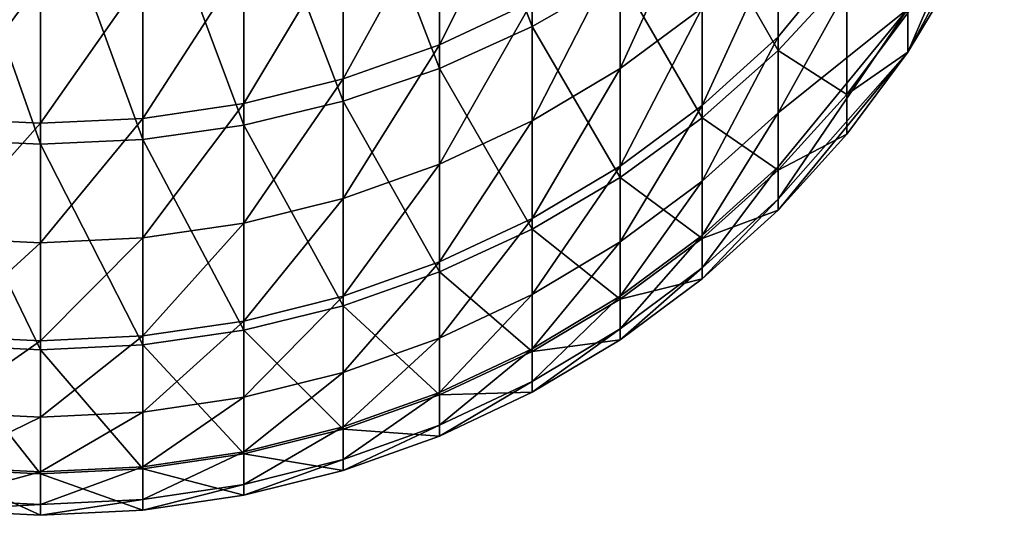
# Model space of a CAD drawing. Header units: metres. Extents: x 1237 to 1550, y -594 to -383.
# Tile 3 of 47: x 1494.66 to 1501.74, y -594.3 to -590.73. Entities that reach past the tile are written whole.
import ezdxf

# ---------------------------------------------------------------- set-up
doc = ezdxf.new("R2010")
doc.units = ezdxf.units.M

msp = doc.modelspace()

# ---------------------------------------------------------------- linework, layer by layer
at = {"layer": 'None'}
for points in [[(1497.683594, -589.051025, -458.307892), (1498.348999, -588.760315, -458.1875), (1498.348999, -590.780884, -452.540588)], [(1498.348999, -590.780884, -452.540588), (1498.348999, -588.760315, -458.1875), (1498.980347, -590.418823, -452.430786)], [(1496.990601, -589.280029, -458.402771), (1497.683594, -589.051025, -458.307892), (1497.683594, -591.08197, -452.631927)], [(1497.683594, -591.08197, -452.631927), (1497.683594, -589.051025, -458.307892), (1498.348999, -590.780884, -452.540588)], [(1496.276611, -589.44519, -458.471161), (1496.990601, -589.280029, -458.402771), (1496.990601, -591.319153, -452.703888)], [(1496.990601, -591.319153, -452.703888), (1496.990601, -589.280029, -458.402771), (1497.683594, -591.08197, -452.631927)], [(1501.743164, -589.668579, -431.791626), (1501.743164, -589.359497, -418.112152), (1501.049927, -590.965271, -431.791626)], [(1501.743164, -589.359497, -418.112152), (1501.049927, -590.654846, -418.053589), (1501.049927, -590.965271, -431.791626)], [(1495.548462, -589.544861, -458.512482), (1496.276611, -589.44519, -458.471161), (1496.276611, -591.490234, -452.755768)], [(1496.276611, -591.490234, -452.755768), (1496.276611, -589.44519, -458.471161), (1496.990601, -591.319153, -452.703888)], [(1494.080078, -591.593506, -452.787109), (1494.080078, -589.544861, -458.512482), (1494.814331, -591.62793, -452.797546)], [(1494.080078, -589.544861, -458.512482), (1494.814331, -589.578125, -458.526245), (1494.814331, -591.62793, -452.797546)], [(1494.814331, -589.578125, -458.526245), (1495.548462, -589.544861, -458.512482), (1495.548462, -591.593506, -452.787109)], [(1494.814331, -591.62793, -452.797546), (1494.814331, -589.578125, -458.526245), (1495.548462, -591.593506, -452.787109)], [(1495.548462, -591.593506, -452.787109), (1495.548462, -589.544861, -458.512482), (1496.276611, -591.490234, -452.755768)], [(1497.683594, -589.897644, -383.457397), (1497.683594, -590.91217, -390.316376), (1498.348999, -589.586975, -383.506958)], [(1497.683594, -590.91217, -390.316376), (1498.348999, -590.600403, -390.358917), (1498.348999, -589.586975, -383.506958)], [(1499.571655, -589.999329, -452.303528), (1500.117065, -589.526367, -452.160034), (1500.117065, -590.952515, -446.467102)], [(1500.117065, -590.952515, -446.467102), (1500.117065, -589.526367, -452.160034), (1500.61145, -590.417664, -446.360718)], [(1501.049927, -590.654846, -418.053589), (1501.049927, -589.724243, -404.343597), (1500.117065, -591.400879, -411.116364)], [(1500.117065, -591.400879, -411.116364), (1501.049927, -589.724243, -404.343597), (1500.117065, -590.856079, -404.241028)], [(1501.049927, -589.724243, -404.343597), (1500.117065, -590.156189, -397.379761), (1500.117065, -590.856079, -404.241028)], [(1501.049927, -590.965271, -431.791626), (1501.428345, -590.333923, -434.799988), (1501.743164, -589.668579, -431.791626)], [(1498.980347, -590.225525, -390.410034), (1498.980347, -591.082886, -397.274658), (1499.571655, -589.791138, -390.469269)], [(1498.980347, -591.082886, -397.274658), (1499.571655, -590.647278, -397.324066), (1499.571655, -589.791138, -390.469269)], [(1497.683594, -589.897644, -383.457397), (1496.990601, -590.142456, -383.418365), (1496.990601, -591.157776, -390.282898)], [(1497.683594, -589.897644, -383.457397), (1496.990601, -591.157776, -390.282898), (1497.683594, -590.91217, -390.316376)], [(1498.980347, -590.418823, -452.430786), (1499.571655, -589.999329, -452.303528), (1499.571655, -591.437256, -446.563538)], [(1499.571655, -591.437256, -446.563538), (1499.571655, -589.999329, -452.303528), (1500.117065, -590.952515, -446.467102)], [(1496.990601, -590.142456, -383.418365), (1496.276611, -591.334839, -390.258728), (1496.990601, -591.157776, -390.282898)], [(1496.276611, -590.31897, -383.390228), (1496.276611, -591.334839, -390.258728), (1496.990601, -590.142456, -383.418365)], [(1500.117065, -590.856079, -404.241028), (1500.117065, -590.156189, -397.379761), (1499.571655, -591.348328, -404.196442)], [(1500.117065, -590.156189, -397.379761), (1499.571655, -590.647278, -397.324066), (1499.571655, -591.348328, -404.196442)], [(1498.348999, -590.600403, -390.358917), (1498.348999, -591.458801, -397.231995), (1498.980347, -590.225525, -390.410034)], [(1498.348999, -591.458801, -397.231995), (1498.980347, -591.082886, -397.274658), (1498.980347, -590.225525, -390.410034)], [(1495.548462, -590.425537, -383.37323), (1495.548462, -591.441772, -390.244141), (1496.276611, -590.31897, -383.390228)], [(1495.548462, -591.441772, -390.244141), (1496.276611, -591.334839, -390.258728), (1496.276611, -590.31897, -383.390228)], [(1501.049927, -590.965271, -434.799988), (1501.049927, -590.682739, -440.550385), (1501.428345, -590.333923, -434.799988)], [(1501.049927, -590.965271, -431.791626), (1501.049927, -590.965271, -434.799988), (1501.428345, -590.333923, -434.799988)], [(1494.814331, -590.461121, -383.367554), (1494.080078, -590.425537, -383.37323), (1494.080078, -591.441772, -390.244141)], [(1494.814331, -590.461121, -383.367554), (1494.814331, -591.477478, -390.239288), (1495.548462, -590.425537, -383.37323)], [(1494.814331, -591.477478, -390.239288), (1495.548462, -591.441772, -390.244141), (1495.548462, -590.425537, -383.37323)], [(1498.348999, -590.780884, -452.540588), (1498.980347, -590.418823, -452.430786), (1498.980347, -591.867188, -446.649048)], [(1498.980347, -591.867188, -446.649048), (1498.980347, -590.418823, -452.430786), (1499.571655, -591.437256, -446.563538)], [(1500.117065, -590.952515, -446.467102), (1500.61145, -590.417664, -446.360718), (1500.61145, -591.271057, -440.608337)], [(1500.61145, -591.271057, -440.608337), (1500.61145, -590.417664, -446.360718), (1501.049927, -590.682739, -440.550385)], [(1494.814331, -591.477478, -390.239288), (1494.814331, -590.461121, -383.367554), (1494.080078, -591.441772, -390.244141)], [(1497.683594, -590.91217, -390.316376), (1497.683594, -591.771423, -397.196533), (1498.348999, -590.600403, -390.358917)], [(1497.683594, -591.771423, -397.196533), (1498.348999, -591.458801, -397.231995), (1498.348999, -590.600403, -390.358917)], [(1499.571655, -591.348328, -404.196442), (1499.571655, -590.647278, -397.324066), (1498.980347, -591.784912, -404.156891)], [(1499.571655, -590.647278, -397.324066), (1498.980347, -591.082886, -397.274658), (1498.980347, -591.784912, -404.156891)], [(1501.049927, -590.965271, -431.791626), (1501.049927, -590.654846, -418.053589), (1500.117065, -592.023804, -424.895172)], [(1501.049927, -590.654846, -418.053589), (1500.117065, -591.790161, -418.002258), (1500.117065, -592.023804, -424.895172)], [(1500.117065, -591.790161, -418.002258), (1501.049927, -590.654846, -418.053589), (1500.117065, -591.400879, -411.116364)], [(1500.61145, -591.271057, -440.608337), (1501.049927, -590.682739, -440.550385), (1501.049927, -590.965271, -434.799988)], [(1497.683594, -591.08197, -452.631927), (1498.348999, -590.780884, -452.540588), (1498.348999, -592.238281, -446.72287)], [(1498.348999, -592.238281, -446.72287), (1498.348999, -590.780884, -452.540588), (1498.980347, -591.867188, -446.649048)], [(1500.117065, -590.856079, -404.241028), (1499.571655, -591.348328, -404.196442), (1499.571655, -591.893982, -411.082916)], [(1500.117065, -591.400879, -411.116364), (1500.117065, -590.856079, -404.241028), (1499.571655, -591.893982, -411.082916)], [(1496.990601, -591.157776, -390.282898), (1496.990601, -592.0177, -397.16861), (1497.683594, -590.91217, -390.316376)], [(1497.683594, -590.91217, -390.316376), (1496.990601, -592.0177, -397.16861), (1497.683594, -591.771423, -397.196533)], [(1499.571655, -591.437256, -446.563538), (1500.117065, -590.952515, -446.467102), (1500.117065, -591.813721, -440.661804)], [(1500.117065, -591.813721, -440.661804), (1500.117065, -590.952515, -446.467102), (1500.61145, -591.271057, -440.608337)], [(1500.117065, -592.023804, -424.895172), (1500.117065, -592.101746, -431.791626), (1501.049927, -590.965271, -431.791626)], [(1500.117065, -592.101746, -431.791626), (1500.61145, -591.556396, -434.799988), (1501.049927, -590.965271, -431.791626)], [(1500.61145, -591.556396, -434.799988), (1500.61145, -591.271057, -440.608337), (1501.049927, -590.965271, -434.799988)], [(1500.61145, -591.556396, -434.799988), (1501.049927, -590.965271, -434.799988), (1501.049927, -590.965271, -431.791626)], [(1496.990601, -591.319153, -452.703888), (1497.683594, -591.08197, -452.631927), (1497.683594, -592.546875, -446.784241)], [(1497.683594, -592.546875, -446.784241), (1497.683594, -591.08197, -452.631927), (1498.348999, -592.238281, -446.72287)], [(1498.980347, -591.784912, -404.156891), (1498.980347, -591.082886, -397.274658), (1498.348999, -592.161743, -404.122742)], [(1498.980347, -591.082886, -397.274658), (1498.348999, -591.458801, -397.231995), (1498.348999, -592.161743, -404.122742)], [(1496.990601, -591.157776, -390.282898), (1496.276611, -591.334839, -390.258728), (1496.276611, -592.195313, -397.148438)], [(1496.276611, -592.195313, -397.148438), (1496.990601, -592.0177, -397.16861), (1496.990601, -591.157776, -390.282898)], [(1500.117065, -591.813721, -440.661804), (1500.61145, -591.271057, -440.608337), (1500.61145, -591.556396, -434.799988)], [(1496.276611, -591.334839, -390.258728), (1495.548462, -592.302551, -397.136292), (1496.276611, -592.195313, -397.148438)], [(1495.548462, -591.441772, -390.244141), (1495.548462, -592.302551, -397.136292), (1496.276611, -591.334839, -390.258728)], [(1496.276611, -591.490234, -452.755768), (1496.990601, -591.319153, -452.703888), (1496.990601, -592.789978, -446.832611)], [(1496.990601, -592.789978, -446.832611), (1496.990601, -591.319153, -452.703888), (1497.683594, -592.546875, -446.784241)], [(1499.571655, -591.348328, -404.196442), (1498.980347, -592.33136, -411.053223), (1499.571655, -591.893982, -411.082916)], [(1498.980347, -591.784912, -404.156891), (1498.980347, -592.33136, -411.053223), (1499.571655, -591.348328, -404.196442)], [(1500.117065, -591.790161, -418.002258), (1500.117065, -591.400879, -411.116364), (1499.571655, -592.283875, -417.97995)], [(1500.117065, -591.400879, -411.116364), (1499.571655, -591.893982, -411.082916), (1499.571655, -592.283875, -417.97995)], [(1494.814331, -591.477478, -390.239288), (1494.080078, -591.441772, -390.244141), (1494.080078, -592.302551, -397.136292)], [(1494.814331, -592.338379, -397.132233), (1494.814331, -591.477478, -390.239288), (1494.080078, -592.302551, -397.136292)], [(1494.814331, -591.477478, -390.239288), (1494.814331, -592.338379, -397.132233), (1495.548462, -591.441772, -390.244141)], [(1494.814331, -592.338379, -397.132233), (1495.548462, -592.302551, -397.136292), (1495.548462, -591.441772, -390.244141)], [(1495.548462, -591.593506, -452.787109), (1496.276611, -591.490234, -452.755768), (1496.276611, -592.965271, -446.867462)], [(1496.276611, -592.965271, -446.867462), (1496.276611, -591.490234, -452.755768), (1496.990601, -592.789978, -446.832611)], [(1498.348999, -592.161743, -404.122742), (1498.348999, -591.458801, -397.231995), (1497.683594, -592.475098, -404.09436)], [(1498.348999, -591.458801, -397.231995), (1497.683594, -591.771423, -397.196533), (1497.683594, -592.475098, -404.09436)], [(1498.980347, -591.867188, -446.649048), (1499.571655, -591.437256, -446.563538), (1499.571655, -592.305603, -440.710236)], [(1499.571655, -592.305603, -440.710236), (1499.571655, -591.437256, -446.563538), (1500.117065, -591.813721, -440.661804)], [(1500.117065, -592.101746, -434.799988), (1500.117065, -591.813721, -440.661804), (1500.61145, -591.556396, -434.799988)], [(1500.117065, -592.101746, -431.791626), (1500.117065, -592.101746, -434.799988), (1500.61145, -591.556396, -434.799988)], [(1494.080078, -593.071106, -446.888519), (1494.080078, -591.593506, -452.787109), (1494.814331, -593.106445, -446.895538)], [(1494.080078, -591.593506, -452.787109), (1494.814331, -591.62793, -452.797546), (1494.814331, -593.106445, -446.895538)], [(1494.814331, -591.62793, -452.797546), (1495.548462, -591.593506, -452.787109), (1495.548462, -593.071106, -446.888519)], [(1494.814331, -593.106445, -446.895538), (1494.814331, -591.62793, -452.797546), (1495.548462, -593.071106, -446.888519)], [(1495.548462, -593.071106, -446.888519), (1495.548462, -591.593506, -452.787109), (1496.276611, -592.965271, -446.867462)], [(1497.683594, -592.475098, -404.09436), (1497.683594, -591.771423, -397.196533), (1496.990601, -592.721924, -404.071991)], [(1497.683594, -591.771423, -397.196533), (1496.990601, -592.0177, -397.16861), (1496.990601, -592.721924, -404.071991)], [(1498.348999, -592.161743, -404.122742), (1498.348999, -592.708801, -411.027588), (1498.980347, -591.784912, -404.156891)], [(1498.348999, -592.708801, -411.027588), (1498.980347, -592.33136, -411.053223), (1498.980347, -591.784912, -404.156891)], [(1500.117065, -592.023804, -424.895172), (1500.117065, -591.790161, -418.002258), (1499.571655, -592.517944, -424.884003)], [(1500.117065, -591.790161, -418.002258), (1499.571655, -592.283875, -417.97995), (1499.571655, -592.517944, -424.884003)], [(1499.571655, -592.305603, -440.710236), (1500.117065, -591.813721, -440.661804), (1500.117065, -592.101746, -434.799988)], [(1498.348999, -592.238281, -446.72287), (1498.980347, -591.867188, -446.649048), (1498.980347, -592.741882, -440.753204)], [(1498.980347, -592.741882, -440.753204), (1498.980347, -591.867188, -446.649048), (1499.571655, -592.305603, -440.710236)], [(1499.571655, -591.893982, -411.082916), (1498.980347, -592.33136, -411.053223), (1498.980347, -592.721863, -417.960144)], [(1499.571655, -592.283875, -417.97995), (1499.571655, -591.893982, -411.082916), (1498.980347, -592.721863, -417.960144)], [(1496.990601, -592.721924, -404.071991), (1496.990601, -592.0177, -397.16861), (1496.276611, -592.899963, -404.055847)], [(1496.990601, -592.0177, -397.16861), (1496.276611, -592.195313, -397.148438), (1496.276611, -592.899963, -404.055847)], [(1499.571655, -592.517944, -424.884003), (1499.571655, -592.595947, -431.791626), (1500.117065, -592.023804, -424.895172)], [(1499.571655, -592.595947, -431.791626), (1500.117065, -592.101746, -431.791626), (1500.117065, -592.023804, -424.895172)], [(1499.571655, -592.595947, -434.799988), (1499.571655, -592.305603, -440.710236), (1500.117065, -592.101746, -434.799988)], [(1499.571655, -592.595947, -431.791626), (1499.571655, -592.595947, -434.799988), (1500.117065, -592.101746, -431.791626)], [(1499.571655, -592.595947, -434.799988), (1500.117065, -592.101746, -434.799988), (1500.117065, -592.101746, -431.791626)], [(1496.276611, -592.195313, -397.148438), (1495.548462, -592.302551, -397.136292), (1495.548462, -593.007446, -404.046112)], [(1496.276611, -592.899963, -404.055847), (1496.276611, -592.195313, -397.148438), (1495.548462, -593.007446, -404.046112)], [(1497.683594, -592.475098, -404.09436), (1497.683594, -593.022705, -411.006287), (1498.348999, -592.161743, -404.122742)], [(1497.683594, -593.022705, -411.006287), (1498.348999, -592.708801, -411.027588), (1498.348999, -592.161743, -404.122742)], [(1497.683594, -592.546875, -446.784241), (1498.348999, -592.238281, -446.72287), (1498.348999, -593.118408, -440.790283)], [(1498.348999, -593.118408, -440.790283), (1498.348999, -592.238281, -446.72287), (1498.980347, -592.741882, -440.753204)], [(1499.571655, -592.517944, -424.884003), (1499.571655, -592.283875, -417.97995), (1498.980347, -592.956238, -424.874115)], [(1499.571655, -592.283875, -417.97995), (1498.980347, -592.721863, -417.960144), (1498.980347, -592.956238, -424.874115)], [(1494.814331, -592.338379, -397.132233), (1494.080078, -592.302551, -397.136292), (1494.080078, -593.007446, -404.046112)], [(1494.814331, -593.043335, -404.042847), (1494.814331, -592.338379, -397.132233), (1494.080078, -593.007446, -404.046112)], [(1495.548462, -592.302551, -397.136292), (1494.814331, -593.043335, -404.042847), (1495.548462, -593.007446, -404.046112)], [(1494.814331, -592.338379, -397.132233), (1494.814331, -593.043335, -404.042847), (1495.548462, -592.302551, -397.136292)], [(1498.980347, -592.33136, -411.053223), (1498.348999, -593.099792, -417.943054), (1498.980347, -592.721863, -417.960144)], [(1498.980347, -592.33136, -411.053223), (1498.348999, -592.708801, -411.027588), (1498.348999, -593.099792, -417.943054)], [(1498.980347, -592.741882, -440.753204), (1499.571655, -592.305603, -440.710236), (1499.571655, -592.595947, -434.799988)], [(1497.683594, -592.475098, -404.09436), (1496.990601, -592.721924, -404.071991), (1496.990601, -593.27002, -410.989502)], [(1497.683594, -593.022705, -411.006287), (1497.683594, -592.475098, -404.09436), (1496.990601, -593.27002, -410.989502)], [(1496.990601, -592.789978, -446.832611), (1497.683594, -592.546875, -446.784241), (1497.683594, -593.431519, -440.821136)], [(1497.683594, -593.431519, -440.821136), (1497.683594, -592.546875, -446.784241), (1498.348999, -593.118408, -440.790283)], [(1498.980347, -592.956238, -424.874115), (1498.980347, -593.034363, -431.791626), (1499.571655, -592.517944, -424.884003)], [(1498.980347, -593.034363, -431.791626), (1499.571655, -592.595947, -431.791626), (1499.571655, -592.517944, -424.884003)], [(1498.980347, -593.034363, -434.799988), (1498.980347, -592.741882, -440.753204), (1499.571655, -592.595947, -434.799988)], [(1498.980347, -593.034363, -431.791626), (1498.980347, -593.034363, -434.799988), (1499.571655, -592.595947, -431.791626)], [(1498.980347, -593.034363, -434.799988), (1499.571655, -592.595947, -434.799988), (1499.571655, -592.595947, -431.791626)], [(1498.348999, -593.099792, -417.943054), (1498.348999, -592.708801, -411.027588), (1497.683594, -593.414124, -417.928833)], [(1498.348999, -592.708801, -411.027588), (1497.683594, -593.022705, -411.006287), (1497.683594, -593.414124, -417.928833)], [(1496.990601, -592.721924, -404.071991), (1496.276611, -593.448364, -410.977386), (1496.990601, -593.27002, -410.989502)], [(1496.276611, -592.899963, -404.055847), (1496.276611, -593.448364, -410.977386), (1496.990601, -592.721924, -404.071991)], [(1498.980347, -592.956238, -424.874115), (1498.980347, -592.721863, -417.960144), (1498.348999, -593.334473, -424.86557)], [(1498.980347, -592.721863, -417.960144), (1498.348999, -593.099792, -417.943054), (1498.348999, -593.334473, -424.86557)], [(1498.348999, -593.118408, -440.790283), (1498.980347, -592.741882, -440.753204), (1498.980347, -593.034363, -434.799988)], [(1496.276611, -592.965271, -446.867462), (1496.990601, -592.789978, -446.832611), (1496.990601, -593.678223, -440.845428)], [(1496.990601, -593.678223, -440.845428), (1496.990601, -592.789978, -446.832611), (1497.683594, -593.431519, -440.821136)], [(1495.548462, -593.007446, -404.046112), (1495.548462, -593.55603, -410.970093), (1496.276611, -592.899963, -404.055847)], [(1495.548462, -593.55603, -410.970093), (1496.276611, -593.448364, -410.977386), (1496.276611, -592.899963, -404.055847)], [(1495.548462, -593.071106, -446.888519), (1496.276611, -592.965271, -446.867462), (1496.276611, -593.856079, -440.862946)], [(1496.276611, -593.856079, -440.862946), (1496.276611, -592.965271, -446.867462), (1496.990601, -593.678223, -440.845428)], [(1498.348999, -593.334473, -424.86557), (1498.348999, -593.41272, -431.791626), (1498.980347, -592.956238, -424.874115)], [(1498.348999, -593.41272, -431.791626), (1498.980347, -593.034363, -431.791626), (1498.980347, -592.956238, -424.874115)], [(1494.814331, -593.043335, -404.042847), (1494.080078, -593.007446, -404.046112), (1494.080078, -593.55603, -410.970093)], [(1494.814331, -593.59198, -410.967651), (1494.814331, -593.043335, -404.042847), (1494.080078, -593.55603, -410.970093)], [(1495.548462, -593.007446, -404.046112), (1494.814331, -593.043335, -404.042847), (1494.814331, -593.59198, -410.967651)], [(1495.548462, -593.007446, -404.046112), (1494.814331, -593.59198, -410.967651), (1495.548462, -593.55603, -410.970093)], [(1497.683594, -593.414124, -417.928833), (1497.683594, -593.022705, -411.006287), (1496.990601, -593.661743, -417.917633)], [(1497.683594, -593.022705, -411.006287), (1496.990601, -593.27002, -410.989502), (1496.990601, -593.661743, -417.917633)], [(1498.348999, -593.41272, -434.799988), (1498.348999, -593.118408, -440.790283), (1498.980347, -593.034363, -434.799988)], [(1498.348999, -593.41272, -431.791626), (1498.348999, -593.41272, -434.799988), (1498.980347, -593.034363, -431.791626)], [(1498.348999, -593.41272, -434.799988), (1498.980347, -593.034363, -434.799988), (1498.980347, -593.034363, -431.791626)], [(1494.080078, -593.963501, -440.873535), (1494.080078, -593.071106, -446.888519), (1494.814331, -593.999329, -440.877045)], [(1494.080078, -593.071106, -446.888519), (1494.814331, -593.106445, -446.895538), (1494.814331, -593.999329, -440.877045)], [(1494.814331, -593.106445, -446.895538), (1495.548462, -593.071106, -446.888519), (1495.548462, -593.963501, -440.873535)], [(1494.814331, -593.999329, -440.877045), (1494.814331, -593.106445, -446.895538), (1495.548462, -593.963501, -440.873535)], [(1495.548462, -593.963501, -440.873535), (1495.548462, -593.071106, -446.888519), (1496.276611, -593.856079, -440.862946)], [(1498.348999, -593.334473, -424.86557), (1498.348999, -593.099792, -417.943054), (1497.683594, -593.648987, -424.858459)], [(1498.348999, -593.099792, -417.943054), (1497.683594, -593.414124, -417.928833), (1497.683594, -593.648987, -424.858459)], [(1497.683594, -593.431519, -440.821136), (1498.348999, -593.118408, -440.790283), (1498.348999, -593.41272, -434.799988)], [(1496.990601, -593.27002, -410.989502), (1496.276611, -593.448364, -410.977386), (1496.276611, -593.840332, -417.909576)], [(1496.990601, -593.661743, -417.917633), (1496.990601, -593.27002, -410.989502), (1496.276611, -593.840332, -417.909576)], [(1497.683594, -593.648987, -424.858459), (1497.683594, -593.727356, -431.791626), (1498.348999, -593.334473, -424.86557)], [(1497.683594, -593.727356, -431.791626), (1498.348999, -593.41272, -431.791626), (1498.348999, -593.334473, -424.86557)], [(1497.683594, -593.648987, -424.858459), (1497.683594, -593.414124, -417.928833), (1496.990601, -593.896851, -424.852875)], [(1497.683594, -593.414124, -417.928833), (1496.990601, -593.661743, -417.917633), (1496.990601, -593.896851, -424.852875)], [(1497.683594, -593.727356, -434.799988), (1497.683594, -593.431519, -440.821136), (1498.348999, -593.41272, -434.799988)], [(1497.683594, -593.727356, -431.791626), (1497.683594, -593.727356, -434.799988), (1498.348999, -593.41272, -431.791626)], [(1497.683594, -593.727356, -434.799988), (1498.348999, -593.41272, -434.799988), (1498.348999, -593.41272, -431.791626)], [(1496.276611, -593.448364, -410.977386), (1495.548462, -593.94812, -417.904694), (1496.276611, -593.840332, -417.909576)], [(1496.276611, -593.448364, -410.977386), (1495.548462, -593.55603, -410.970093), (1495.548462, -593.94812, -417.904694)], [(1496.990601, -593.678223, -440.845428), (1497.683594, -593.431519, -440.821136), (1497.683594, -593.727356, -434.799988)], [(1494.814331, -593.59198, -410.967651), (1494.080078, -593.55603, -410.970093), (1494.080078, -593.94812, -417.904694)], [(1494.814331, -593.59198, -410.967651), (1494.814331, -593.98407, -417.903076), (1495.548462, -593.55603, -410.970093)], [(1495.548462, -593.55603, -410.970093), (1494.814331, -593.98407, -417.903076), (1495.548462, -593.94812, -417.904694)], [(1494.814331, -593.98407, -417.903076), (1494.814331, -593.59198, -410.967651), (1494.080078, -593.94812, -417.904694)], [(1496.990601, -593.896851, -424.852875), (1496.990601, -593.661743, -417.917633), (1496.276611, -594.075562, -424.848816)], [(1496.990601, -593.661743, -417.917633), (1496.276611, -593.840332, -417.909576), (1496.276611, -594.075562, -424.848816)], [(1496.276611, -593.856079, -440.862946), (1496.990601, -593.678223, -440.845428), (1496.990601, -593.97522, -434.799988)], [(1496.990601, -593.896851, -424.852875), (1496.990601, -593.97522, -431.791626), (1497.683594, -593.648987, -424.858459)], [(1496.990601, -593.97522, -431.791626), (1497.683594, -593.727356, -431.791626), (1497.683594, -593.648987, -424.858459)], [(1496.990601, -593.97522, -434.799988), (1496.990601, -593.678223, -440.845428), (1497.683594, -593.727356, -434.799988)], [(1496.990601, -593.97522, -431.791626), (1496.990601, -593.97522, -434.799988), (1497.683594, -593.727356, -431.791626)], [(1496.990601, -593.97522, -434.799988), (1497.683594, -593.727356, -434.799988), (1497.683594, -593.727356, -431.791626)], [(1496.276611, -594.075562, -424.848816), (1496.276611, -593.840332, -417.909576), (1495.548462, -594.183411, -424.846375)], [(1496.276611, -593.840332, -417.909576), (1495.548462, -593.94812, -417.904694), (1495.548462, -594.183411, -424.846375)], [(1495.548462, -593.963501, -440.873535), (1496.276611, -593.856079, -440.862946), (1496.276611, -594.153992, -434.799988)], [(1496.276611, -594.153992, -434.799988), (1496.276611, -593.856079, -440.862946), (1496.990601, -593.97522, -434.799988)], [(1496.276611, -594.075562, -424.848816), (1496.276611, -594.153992, -431.791626), (1496.990601, -593.896851, -424.852875)], [(1496.276611, -594.153992, -431.791626), (1496.990601, -593.97522, -431.791626), (1496.990601, -593.896851, -424.852875)], [(1494.814331, -593.98407, -417.903076), (1494.080078, -593.94812, -417.904694), (1494.080078, -594.183411, -424.846375)], [(1494.814331, -593.999329, -440.877045), (1494.814331, -594.297913, -434.799988), (1494.080078, -593.963501, -440.873535)], [(1494.814331, -594.297913, -434.799988), (1494.080078, -594.261902, -434.799988), (1494.080078, -593.963501, -440.873535)], [(1494.814331, -594.219421, -424.845581), (1494.814331, -593.98407, -417.903076), (1494.080078, -594.183411, -424.846375)], [(1494.814331, -593.98407, -417.903076), (1494.814331, -594.219421, -424.845581), (1495.548462, -593.94812, -417.904694)], [(1495.548462, -593.94812, -417.904694), (1494.814331, -594.219421, -424.845581), (1495.548462, -594.183411, -424.846375)], [(1494.814331, -593.999329, -440.877045), (1495.548462, -593.963501, -440.873535), (1495.548462, -594.261902, -434.799988)], [(1495.548462, -594.261902, -434.799988), (1495.548462, -593.963501, -440.873535), (1496.276611, -594.153992, -434.799988)], [(1496.276611, -594.153992, -431.791626), (1496.276611, -594.153992, -434.799988), (1496.990601, -593.97522, -431.791626)], [(1496.276611, -594.153992, -434.799988), (1496.990601, -593.97522, -434.799988), (1496.990601, -593.97522, -431.791626)], [(1494.814331, -594.297913, -434.799988), (1494.814331, -593.999329, -440.877045), (1495.548462, -594.261902, -434.799988)], [(1495.548462, -594.183411, -424.846375), (1495.548462, -594.261902, -431.791626), (1496.276611, -594.075562, -424.848816)], [(1495.548462, -594.261902, -431.791626), (1496.276611, -594.153992, -431.791626), (1496.276611, -594.075562, -424.848816)], [(1494.814331, -594.219421, -424.845581), (1494.080078, -594.183411, -424.846375), (1494.080078, -594.261902, -431.791626)], [(1494.814331, -594.219421, -424.845581), (1494.814331, -594.297913, -431.791626), (1495.548462, -594.183411, -424.846375)], [(1495.548462, -594.183411, -424.846375), (1494.814331, -594.297913, -431.791626), (1495.548462, -594.261902, -431.791626)], [(1495.548462, -594.261902, -431.791626), (1495.548462, -594.261902, -434.799988), (1496.276611, -594.153992, -431.791626)], [(1495.548462, -594.261902, -434.799988), (1496.276611, -594.153992, -434.799988), (1496.276611, -594.153992, -431.791626)], [(1494.814331, -594.297913, -431.791626), (1494.814331, -594.219421, -424.845581), (1494.080078, -594.261902, -431.791626)], [(1494.814331, -594.297913, -434.799988), (1494.814331, -594.297913, -431.791626), (1494.080078, -594.261902, -434.799988)], [(1494.814331, -594.297913, -431.791626), (1494.080078, -594.261902, -431.791626), (1494.080078, -594.261902, -434.799988)], [(1494.814331, -594.297913, -431.791626), (1494.814331, -594.297913, -434.799988), (1495.548462, -594.261902, -431.791626)], [(1494.814331, -594.297913, -434.799988), (1495.548462, -594.261902, -434.799988), (1495.548462, -594.261902, -431.791626)]]:
    msp.add_3dface(points, dxfattribs=at)

doc.saveas('drawing.dxf')
